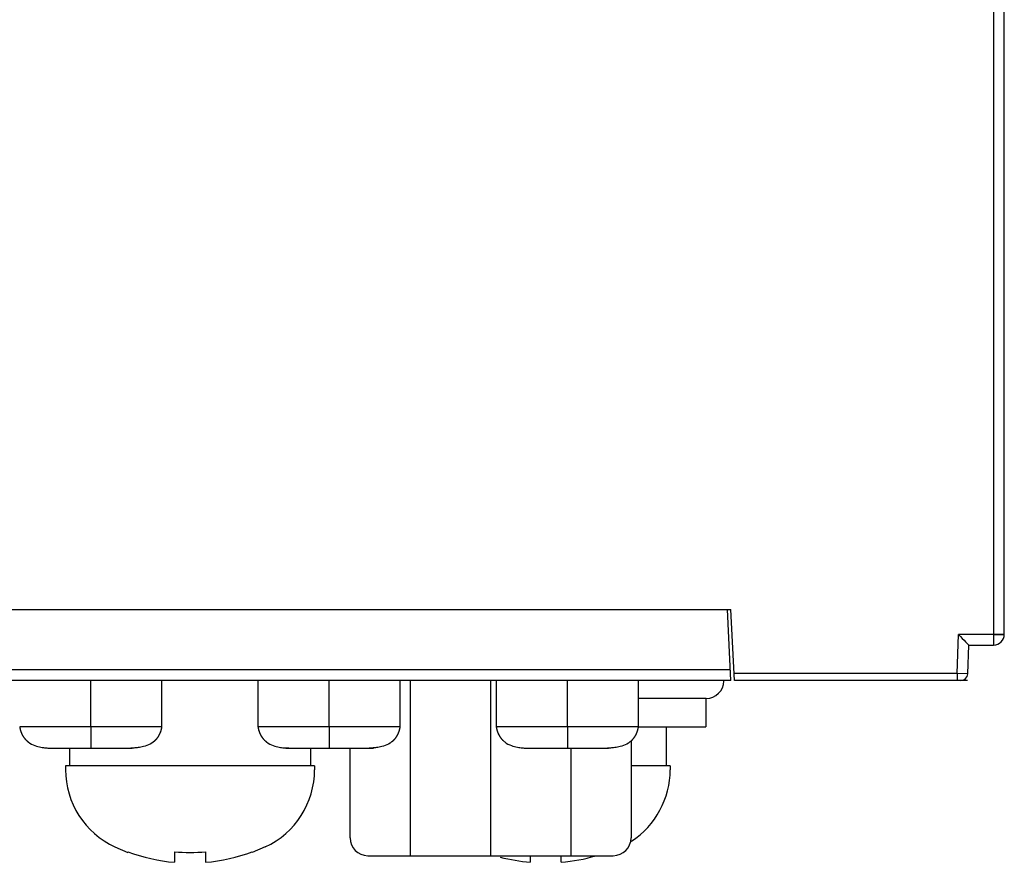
# Model space of a CAD drawing. Header units: millimetres. Extents: x -57 to 1892, y -935 to -279.
# Tile 6 of 41: x 1187 to 1215, y -894 to -870. Entities that reach past the tile are written whole.
import ezdxf

# ---------------------------------------------------------------- set-up
doc = ezdxf.new("R2010")
doc.units = ezdxf.units.MM
doc.header["$LTSCALE"] = 30.734
doc.layers.get('0').update_dxf_attribs({"linetype": 'CONTINUOUS'})
doc.layers.add('03___PRT_ALL_CURVES', color=7, linetype='CONTINUOUS')
doc.layers.add('06___PRT_ALL_SURFS', color=7, linetype='CONTINUOUS')

msp = doc.modelspace()

# ---------------------------------------------------------------- linework, layer by layer
at = {"linetype": 'Continuous'}
for p, q in [((1215.144, -887.122), (1215.144, -769.885)), ((1215.144, -887.122), (1215.144, -785.806)), ((1214.844, -868.422), (1214.844, -887.422)), ((1171.456, -886.422), (1207.456, -886.422)), ((1207.456, -888.422), (1207.356, -886.422)), ((1207.556, -888.422), (1207.456, -886.422)), ((1213.816, -888.222), (1213.854, -887.122)), ((1215.144, -887.122), (1213.854, -887.122)), ((1214.115, -888.229), (1214.144, -887.422)), ((1214.144, -887.422), (1214.844, -887.422)), ((1207.441, -888.122), (1171.471, -888.122)), ((1207.456, -888.422), (1171.366, -888.422)), ((1189.456, -889.722), (1189.456, -888.422)), ((1196.156, -889.722), (1196.156, -888.422)), ((1202.856, -889.722), (1202.856, -888.422)), ((1213.816, -888.222), (1207.546, -888.222)), ((1213.916, -888.422), (1207.556, -888.422)), ((1214.115, -888.229), (1213.816, -888.222)), ((1213.816, -888.222), (1213.816, -888.422)), ((1214.109, -888.422), (1213.916, -888.422)), ((1195.028, -890.322), (1194.912, -890.322)), ((1197.264, -890.322), (1197.402, -890.322))]:
    msp.add_line(p, q, dxfattribs=at)
at = {"color": 7, "linetype": 'Continuous'}
for p, q in [((1198.446, -893.347), (1198.446, -888.422)), ((1200.698, -888.422), (1200.698, -893.347)), ((1206.76, -888.922), (1204.861, -888.922)), ((1206.748, -888.922), (1206.748, -889.722)), ((1204.861, -889.722), (1206.748, -889.722)), ((1205.638, -889.722), (1205.638, -890.822)), ((1204.648, -890.139), (1204.648, -892.847)), ((1188.858, -890.322), (1188.858, -890.822)), ((1195.638, -890.322), (1195.638, -890.822)), ((1196.748, -892.847), (1196.748, -890.322)), ((1202.95, -890.322), (1202.95, -893.347)), ((1195.748, -890.822), (1188.748, -890.822)), ((1188.748, -890.822), (1188.748, -890.928)), ((1195.748, -890.822), (1195.748, -890.928)), ((1205.748, -890.822), (1204.648, -890.822)), ((1205.748, -890.822), (1205.748, -890.928)), ((1190.133, -893.103), (1190.498, -893.256)), ((1194.363, -893.103), (1193.998, -893.256)), ((1190.498, -893.236), (1190.498, -893.256)), ((1191.811, -893.236), (1191.811, -893.534)), ((1192.686, -893.534), (1192.686, -893.236)), ((1193.998, -893.256), (1193.998, -893.236)), ((1197.248, -893.347), (1204.148, -893.347)), ((1201.811, -893.347), (1201.811, -893.534)), ((1202.686, -893.534), (1202.686, -893.347))]:
    msp.add_line(p, q, dxfattribs=at)
at = {"linetype": 'Continuous'}
msp.add_lwpolyline([(1213.854, -887.122), (1213.91, -887.181), (1213.963, -887.236), (1214.012, -887.286), (1214.055, -887.331), (1214.092, -887.369), (1214.12, -887.398), (1214.138, -887.416), (1214.144, -887.422)], dxfattribs=at)
for centre, radius, end in [((1214.844, -887.122), 0.3, 0), ((1213.916, -888.222), 0.2, 358)]:
    msp.add_arc(centre, radius, 270, end, dxfattribs=at)
at = {"color": 7, "linetype": 'Continuous'}
for centre, radius, start, end in [((1206.76, -888.422), 0.5, 269.9564, 358.5), ((1191.148, -890.928), 2.4, 180, 244.971), ((1193.348, -890.928), 2.4, 295.029, 0), ((1203.348, -890.928), 2.4, 303.1491, 0), ((1197.248, -892.847), 0.5, 180, 270), ((1204.148, -892.847), 0.5, 270, 0), ((1192.248, -888.572), 4.981, 249.4302, 264.9608), ((1192.248, -888.572), 4.684, 264.6403, 275.3597), ((1192.248, -888.572), 4.981, 275.0392, 290.5698), ((1202.248, -888.572), 4.981, 255.1429, 264.9608), ((1202.248, -888.572), 4.981, 275.0392, 286.4374)]:
    msp.add_arc(centre, radius, start, end, dxfattribs=at)
at = {"layer": '03___PRT_ALL_CURVES', "linetype": 'Continuous'}
msp.add_line((1214.844, -887.122), (1215.144, -887.122), dxfattribs=at)
at = {"layer": '06___PRT_ALL_SURFS', "linetype": 'Continuous'}
for p, q in [((1191.456, -889.722), (1191.456, -888.422)), ((1194.156, -888.422), (1194.156, -889.722)), ((1198.156, -889.722), (1198.156, -888.422)), ((1200.856, -888.422), (1200.856, -889.722)), ((1204.856, -889.722), (1204.856, -888.422)), ((1187.456, -889.722), (1187.458, -889.732)), ((1187.458, -889.73), (1187.458, -889.732)), ((1187.458, -889.732), (1187.459, -889.738)), ((1187.459, -889.737), (1187.46, -889.743)), ((1187.46, -889.743), (1187.461, -889.748)), ((1187.461, -889.748), (1187.462, -889.754)), ((1187.462, -889.754), (1187.463, -889.759)), ((1187.463, -889.759), (1187.464, -889.765)), ((1187.466, -889.774), (1187.467, -889.779)), ((1187.467, -889.779), (1187.468, -889.785)), ((1187.468, -889.785), (1187.47, -889.791)), ((1187.47, -889.791), (1187.471, -889.797)), ((1187.545, -889.722), (1187.471, -889.722)), ((1187.471, -889.795), (1187.472, -889.801)), ((1187.472, -889.8), (1187.474, -889.806)), ((1187.473, -889.804), (1187.475, -889.81)), ((1187.474, -889.809), (1187.476, -889.816)), ((1187.476, -889.813), (1187.477, -889.819)), ((1187.476, -889.816), (1187.478, -889.822)), ((1187.477, -889.819), (1187.48, -889.829)), ((1187.48, -889.828), (1187.481, -889.831)), ((1187.48, -889.829), (1187.482, -889.834)), ((1187.481, -889.832), (1187.483, -889.837)), ((1187.482, -889.835), (1187.484, -889.84)), ((1187.483, -889.838), (1187.485, -889.843)), ((1187.484, -889.841), (1187.486, -889.847)), ((1187.485, -889.844), (1187.487, -889.85)), ((1187.486, -889.847), (1187.488, -889.853)), ((1187.487, -889.851), (1187.489, -889.856)), ((1187.488, -889.854), (1187.49, -889.859)), ((1187.489, -889.857), (1187.491, -889.862)), ((1187.49, -889.86), (1187.492, -889.865)), ((1187.491, -889.863), (1187.493, -889.869)), ((1187.492, -889.866), (1187.494, -889.872)), ((1187.494, -889.869), (1187.496, -889.875)), ((1187.579, -889.722), (1187.545, -889.722)), ((1187.751, -889.722), (1187.704, -889.722)), ((1187.939, -889.722), (1187.891, -889.722)), ((1187.987, -889.722), (1187.939, -889.722)), ((1190.918, -889.722), (1187.987, -889.722)), ((1189.456, -889.722), (1189.456, -890.322)), ((1190.966, -889.722), (1190.918, -889.722)), ((1191.014, -889.722), (1190.966, -889.722)), ((1191.29, -889.722), (1191.247, -889.723)), ((1191.329, -889.722), (1191.29, -889.722)), ((1191.418, -889.872), (1191.42, -889.868)), ((1191.419, -889.869), (1191.421, -889.864)), ((1191.421, -889.865), (1191.422, -889.86)), ((1191.422, -889.861), (1191.424, -889.857)), ((1191.423, -889.857), (1191.425, -889.853)), ((1191.425, -889.853), (1191.426, -889.849)), ((1191.426, -889.849), (1191.428, -889.845)), ((1191.428, -889.845), (1191.429, -889.841)), ((1191.429, -889.841), (1191.43, -889.837)), ((1191.43, -889.837), (1191.431, -889.833)), ((1191.431, -889.833), (1191.433, -889.829)), ((1191.456, -889.722), (1191.432, -889.722)), ((1191.432, -889.83), (1191.434, -889.825)), ((1191.434, -889.826), (1191.435, -889.821)), ((1191.435, -889.822), (1191.436, -889.817)), ((1191.436, -889.818), (1191.437, -889.814)), ((1191.437, -889.814), (1191.438, -889.81)), ((1191.438, -889.81), (1191.439, -889.806)), ((1191.439, -889.806), (1191.44, -889.802)), ((1191.44, -889.802), (1191.443, -889.791)), ((1191.44, -889.802), (1191.441, -889.799)), ((1191.444, -889.787), (1191.445, -889.784)), ((1191.446, -889.777), (1191.447, -889.773)), ((1191.447, -889.773), (1191.448, -889.769)), ((1191.448, -889.769), (1191.449, -889.766)), ((1191.449, -889.762), (1191.451, -889.755)), ((1191.449, -889.766), (1191.45, -889.759)), ((1191.449, -889.766), (1191.449, -889.762)), ((1191.45, -889.759), (1191.451, -889.755)), ((1191.451, -889.752), (1191.452, -889.748)), ((1191.451, -889.755), (1191.451, -889.751)), ((1191.452, -889.748), (1191.453, -889.741)), ((1191.453, -889.741), (1191.456, -889.725)), ((1191.453, -889.745), (1191.454, -889.738)), ((1191.454, -889.734), (1191.456, -889.728)), ((1191.456, -889.728), (1191.456, -889.722)), ((1191.456, -889.722), (1191.456, -889.722)), ((1194.156, -889.722), (1194.156, -889.722)), ((1194.156, -889.722), (1194.156, -889.722)), ((1194.156, -889.722), (1194.158, -889.732)), ((1194.158, -889.73), (1194.159, -889.737)), ((1194.158, -889.732), (1194.159, -889.74)), ((1194.159, -889.74), (1194.16, -889.745)), ((1194.16, -889.745), (1194.161, -889.751)), ((1194.161, -889.751), (1194.162, -889.756)), ((1194.162, -889.756), (1194.163, -889.762)), ((1194.163, -889.762), (1194.165, -889.768)), ((1194.165, -889.768), (1194.166, -889.774)), ((1194.166, -889.774), (1194.167, -889.779)), ((1194.167, -889.779), (1194.168, -889.785)), ((1194.168, -889.785), (1194.17, -889.791)), ((1194.17, -889.791), (1194.171, -889.797)), ((1194.245, -889.722), (1194.171, -889.722)), ((1194.171, -889.795), (1194.172, -889.801)), ((1194.172, -889.8), (1194.174, -889.806)), ((1194.173, -889.804), (1194.175, -889.81)), ((1194.174, -889.809), (1194.176, -889.816)), ((1194.176, -889.813), (1194.177, -889.819)), ((1194.176, -889.816), (1194.178, -889.822)), ((1194.177, -889.819), (1194.18, -889.829)), ((1194.18, -889.828), (1194.181, -889.832)), ((1194.181, -889.831), (1194.182, -889.835)), ((1194.182, -889.834), (1194.183, -889.838)), ((1194.183, -889.837), (1194.184, -889.841)), ((1194.184, -889.84), (1194.185, -889.844)), ((1194.185, -889.843), (1194.186, -889.847)), ((1194.186, -889.847), (1194.187, -889.851)), ((1194.187, -889.85), (1194.188, -889.854)), ((1194.188, -889.853), (1194.189, -889.857)), ((1194.189, -889.856), (1194.19, -889.86)), ((1194.19, -889.859), (1194.191, -889.863)), ((1194.191, -889.862), (1194.192, -889.866)), ((1194.192, -889.865), (1194.194, -889.869)), ((1194.193, -889.869), (1194.195, -889.873)), ((1194.279, -889.722), (1194.245, -889.722)), ((1194.404, -889.722), (1194.359, -889.723)), ((1194.451, -889.722), (1194.404, -889.722)), ((1194.639, -889.722), (1194.591, -889.722)), ((1194.687, -889.722), (1194.639, -889.722)), ((1197.459, -889.722), (1194.687, -889.722)), ((1196.156, -889.722), (1196.156, -890.322)), ((1197.618, -889.722), (1197.459, -889.722)), ((1197.666, -889.722), (1197.618, -889.722)), ((1197.714, -889.722), (1197.666, -889.722)), ((1197.99, -889.722), (1197.947, -889.723)), ((1198.029, -889.722), (1197.99, -889.722)), ((1198.118, -889.872), (1198.12, -889.868)), ((1198.119, -889.869), (1198.121, -889.864)), ((1198.121, -889.865), (1198.122, -889.86)), ((1198.122, -889.861), (1198.124, -889.857)), ((1198.123, -889.857), (1198.125, -889.853)), ((1198.125, -889.853), (1198.126, -889.849)), ((1198.126, -889.849), (1198.128, -889.845)), ((1198.128, -889.845), (1198.129, -889.841)), ((1198.129, -889.841), (1198.13, -889.837)), ((1198.13, -889.837), (1198.131, -889.833)), ((1198.131, -889.833), (1198.133, -889.829)), ((1198.132, -889.83), (1198.134, -889.825)), ((1198.134, -889.826), (1198.135, -889.821)), ((1198.135, -889.822), (1198.136, -889.817)), ((1198.136, -889.818), (1198.137, -889.814)), ((1198.137, -889.814), (1198.138, -889.81)), ((1198.138, -889.81), (1198.139, -889.806)), ((1198.139, -889.806), (1198.14, -889.802)), ((1198.14, -889.802), (1198.143, -889.791)), ((1198.14, -889.802), (1198.141, -889.799)), ((1198.144, -889.787), (1198.145, -889.784)), ((1198.146, -889.777), (1198.147, -889.773)), ((1198.147, -889.773), (1198.148, -889.769)), ((1198.148, -889.769), (1198.149, -889.766)), ((1198.149, -889.762), (1198.15, -889.759)), ((1198.149, -889.766), (1198.149, -889.762)), ((1198.15, -889.759), (1198.151, -889.755)), ((1198.151, -889.752), (1198.152, -889.748)), ((1198.151, -889.755), (1198.151, -889.751)), ((1198.152, -889.748), (1198.153, -889.741)), ((1198.153, -889.741), (1198.156, -889.725)), ((1198.153, -889.745), (1198.154, -889.738)), ((1198.154, -889.734), (1198.156, -889.728)), ((1198.156, -889.728), (1198.156, -889.722)), ((1198.156, -889.722), (1198.156, -889.722)), ((1200.856, -889.722), (1200.856, -889.722)), ((1200.856, -889.722), (1200.858, -889.732)), ((1200.858, -889.73), (1200.858, -889.732)), ((1200.858, -889.732), (1200.859, -889.738)), ((1200.859, -889.737), (1200.86, -889.743)), ((1200.86, -889.743), (1200.861, -889.748)), ((1200.861, -889.748), (1200.862, -889.754)), ((1200.862, -889.754), (1200.863, -889.759)), ((1200.863, -889.759), (1200.864, -889.765)), ((1200.864, -889.765), (1200.865, -889.771)), ((1200.865, -889.771), (1200.866, -889.776)), ((1200.866, -889.776), (1200.868, -889.782)), ((1200.87, -889.791), (1200.871, -889.797)), ((1200.945, -889.722), (1200.871, -889.722)), ((1200.871, -889.795), (1200.872, -889.801)), ((1200.872, -889.8), (1200.874, -889.806)), ((1200.873, -889.804), (1200.875, -889.81)), ((1200.874, -889.809), (1200.876, -889.816)), ((1200.876, -889.813), (1200.877, -889.819)), ((1200.876, -889.816), (1200.878, -889.822)), ((1200.877, -889.819), (1200.88, -889.829)), ((1200.88, -889.828), (1200.881, -889.831)), ((1200.88, -889.829), (1200.882, -889.834)), ((1200.881, -889.832), (1200.883, -889.837)), ((1200.882, -889.835), (1200.884, -889.84)), ((1200.883, -889.838), (1200.885, -889.843)), ((1200.884, -889.841), (1200.886, -889.847)), ((1200.885, -889.844), (1200.887, -889.85)), ((1200.886, -889.847), (1200.888, -889.853)), ((1200.887, -889.851), (1200.889, -889.856)), ((1200.888, -889.854), (1200.89, -889.859)), ((1200.889, -889.857), (1200.891, -889.862)), ((1200.89, -889.86), (1200.892, -889.865)), ((1200.891, -889.863), (1200.893, -889.869)), ((1200.892, -889.866), (1200.894, -889.872)), ((1200.894, -889.869), (1200.896, -889.875)), ((1200.979, -889.722), (1200.945, -889.722)), ((1201.151, -889.722), (1201.104, -889.722)), ((1201.339, -889.722), (1201.291, -889.722)), ((1201.387, -889.722), (1201.339, -889.722)), ((1201.461, -889.722), (1201.387, -889.722)), ((1204.318, -889.722), (1201.461, -889.722)), ((1202.856, -889.722), (1202.856, -890.322)), ((1204.366, -889.722), (1204.318, -889.722)), ((1204.414, -889.722), (1204.366, -889.722)), ((1204.69, -889.722), (1204.647, -889.723)), ((1204.729, -889.722), (1204.69, -889.722)), ((1204.818, -889.872), (1204.82, -889.868)), ((1204.819, -889.869), (1204.821, -889.864)), ((1204.821, -889.865), (1204.822, -889.86)), ((1204.822, -889.861), (1204.824, -889.857)), ((1204.823, -889.857), (1204.825, -889.853)), ((1204.825, -889.853), (1204.826, -889.849)), ((1204.826, -889.849), (1204.828, -889.845)), ((1204.828, -889.845), (1204.829, -889.841)), ((1204.829, -889.841), (1204.83, -889.837)), ((1204.83, -889.837), (1204.831, -889.833)), ((1204.831, -889.833), (1204.833, -889.829)), ((1204.832, -889.83), (1204.834, -889.825)), ((1204.834, -889.826), (1204.835, -889.821)), ((1204.835, -889.822), (1204.836, -889.817)), ((1204.836, -889.818), (1204.837, -889.814)), ((1204.837, -889.814), (1204.838, -889.81)), ((1204.838, -889.81), (1204.839, -889.806)), ((1204.839, -889.806), (1204.84, -889.802)), ((1204.84, -889.802), (1204.843, -889.791)), ((1204.84, -889.802), (1204.841, -889.799)), ((1204.844, -889.787), (1204.845, -889.784)), ((1204.846, -889.777), (1204.847, -889.773)), ((1204.847, -889.773), (1204.848, -889.769)), ((1204.848, -889.769), (1204.849, -889.766)), ((1204.849, -889.762), (1204.85, -889.759)), ((1204.849, -889.766), (1204.849, -889.762)), ((1204.85, -889.759), (1204.851, -889.755)), ((1204.851, -889.752), (1204.852, -889.748)), ((1204.851, -889.755), (1204.851, -889.751)), ((1204.852, -889.748), (1204.853, -889.741)), ((1204.853, -889.741), (1204.856, -889.725)), ((1204.853, -889.745), (1204.854, -889.738)), ((1204.854, -889.734), (1204.856, -889.728)), ((1204.856, -889.728), (1204.856, -889.722)), ((1204.856, -889.722), (1204.856, -889.722)), ((1187.495, -889.873), (1187.496, -889.876)), ((1187.496, -889.875), (1187.497, -889.879)), ((1187.497, -889.878), (1187.498, -889.882)), ((1187.498, -889.881), (1187.5, -889.886)), ((1187.499, -889.885), (1187.501, -889.889)), ((1187.501, -889.888), (1187.502, -889.892)), ((1187.502, -889.891), (1187.504, -889.895)), ((1187.503, -889.894), (1187.505, -889.898)), ((1187.504, -889.897), (1187.506, -889.901)), ((1187.506, -889.9), (1187.507, -889.904)), ((1187.507, -889.903), (1187.509, -889.907)), ((1187.508, -889.906), (1187.51, -889.91)), ((1187.51, -889.91), (1187.512, -889.914)), ((1187.511, -889.913), (1187.514, -889.918)), ((1187.513, -889.917), (1187.515, -889.922)), ((1187.515, -889.92), (1187.517, -889.925)), ((1187.517, -889.924), (1187.518, -889.928)), ((1187.518, -889.927), (1187.52, -889.931)), ((1187.519, -889.93), (1187.521, -889.934)), ((1187.521, -889.933), (1187.523, -889.937)), ((1187.523, -889.936), (1187.525, -889.941)), ((1187.524, -889.94), (1187.526, -889.944)), ((1187.526, -889.943), (1187.528, -889.948)), ((1187.528, -889.947), (1187.53, -889.951)), ((1187.53, -889.95), (1187.532, -889.954)), ((1187.531, -889.954), (1187.534, -889.958)), ((1187.533, -889.957), (1187.536, -889.962)), ((1187.535, -889.961), (1187.538, -889.965)), ((1187.537, -889.964), (1187.54, -889.969)), ((1187.539, -889.968), (1187.542, -889.973)), ((1187.542, -889.972), (1187.544, -889.976)), ((1187.544, -889.975), (1187.546, -889.98)), ((1187.546, -889.979), (1187.549, -889.984)), ((1187.548, -889.983), (1187.551, -889.987)), ((1187.551, -889.987), (1187.553, -889.991)), ((1187.553, -889.99), (1187.556, -889.995)), ((1187.555, -889.994), (1187.558, -889.999)), ((1187.558, -889.998), (1187.561, -890.003)), ((1187.56, -890.002), (1187.563, -890.006)), ((1187.563, -890.006), (1187.566, -890.01)), ((1187.565, -890.01), (1187.569, -890.014)), ((1187.568, -890.013), (1187.571, -890.018)), ((1187.571, -890.017), (1187.574, -890.022)), ((1187.574, -890.021), (1187.577, -890.026)), ((1187.577, -890.025), (1187.58, -890.03)), ((1187.579, -890.029), (1187.583, -890.034)), ((1187.583, -890.033), (1187.586, -890.038)), ((1187.586, -890.037), (1187.589, -890.042)), ((1187.589, -890.041), (1187.592, -890.046)), ((1187.592, -890.046), (1187.596, -890.05)), ((1187.595, -890.05), (1187.599, -890.054)), ((1187.599, -890.054), (1187.603, -890.058)), ((1187.602, -890.058), (1187.606, -890.062)), ((1187.606, -890.062), (1187.61, -890.067)), ((1187.609, -890.066), (1187.613, -890.071)), ((1187.613, -890.07), (1187.617, -890.075)), ((1187.616, -890.074), (1187.621, -890.079)), ((1187.62, -890.078), (1187.624, -890.083)), ((1187.624, -890.082), (1187.628, -890.087)), ((1187.628, -890.086), (1187.632, -890.091)), ((1187.631, -890.09), (1187.636, -890.095)), ((1187.635, -890.094), (1187.64, -890.098)), ((1187.639, -890.098), (1187.643, -890.102)), ((1187.643, -890.102), (1187.647, -890.106)), ((1187.647, -890.105), (1187.651, -890.109)), ((1187.65, -890.109), (1187.654, -890.112)), ((1187.674, -890.13), (1187.677, -890.132)), ((1187.677, -890.132), (1187.68, -890.135)), ((1187.68, -890.135), (1187.682, -890.137)), ((1187.682, -890.136), (1187.697, -890.148)), ((1187.682, -890.137), (1187.687, -890.141)), ((1187.682, -890.137), (1187.688, -890.142)), ((1187.687, -890.14), (1187.689, -890.142)), ((1187.688, -890.142), (1187.69, -890.143)), ((1191.231, -890.135), (1191.216, -890.148)), ((1191.223, -890.143), (1191.231, -890.137)), ((1191.223, -890.143), (1191.224, -890.142)), ((1191.224, -890.142), (1191.227, -890.14)), ((1191.228, -890.138), (1191.24, -890.129)), ((1191.231, -890.137), (1191.233, -890.135)), ((1191.25, -890.12), (1191.253, -890.117)), ((1191.253, -890.118), (1191.256, -890.115)), ((1191.255, -890.115), (1191.258, -890.113)), ((1191.258, -890.113), (1191.261, -890.11)), ((1191.261, -890.11), (1191.264, -890.107)), ((1191.263, -890.108), (1191.267, -890.105)), ((1191.266, -890.105), (1191.27, -890.102)), ((1191.269, -890.102), (1191.273, -890.099)), ((1191.272, -890.099), (1191.276, -890.096)), ((1191.275, -890.096), (1191.278, -890.093)), ((1191.276, -890.096), (1191.285, -890.087)), ((1191.287, -890.084), (1191.291, -890.08)), ((1191.29, -890.081), (1191.294, -890.077)), ((1191.293, -890.078), (1191.297, -890.074)), ((1191.296, -890.074), (1191.299, -890.071)), ((1191.299, -890.071), (1191.302, -890.067)), ((1191.302, -890.068), (1191.305, -890.064)), ((1191.305, -890.065), (1191.308, -890.061)), ((1191.308, -890.061), (1191.311, -890.058)), ((1191.31, -890.058), (1191.313, -890.055)), ((1191.313, -890.055), (1191.316, -890.051)), ((1191.316, -890.052), (1191.319, -890.048)), ((1191.318, -890.049), (1191.321, -890.045)), ((1191.321, -890.045), (1191.324, -890.042)), ((1191.323, -890.042), (1191.326, -890.038)), ((1191.326, -890.039), (1191.329, -890.035)), ((1191.328, -890.036), (1191.331, -890.032)), ((1191.331, -890.033), (1191.334, -890.029)), ((1191.333, -890.029), (1191.336, -890.026)), ((1191.336, -890.026), (1191.338, -890.023)), ((1191.338, -890.023), (1191.34, -890.02)), ((1191.34, -890.02), (1191.343, -890.016)), ((1191.342, -890.017), (1191.345, -890.013)), ((1191.344, -890.014), (1191.347, -890.01)), ((1191.347, -890.011), (1191.349, -890.007)), ((1191.349, -890.008), (1191.351, -890.004)), ((1191.351, -890.005), (1191.353, -890.001)), ((1191.353, -890.002), (1191.355, -889.998)), ((1191.355, -889.999), (1191.357, -889.995)), ((1191.357, -889.996), (1191.359, -889.992)), ((1191.358, -889.993), (1191.361, -889.989)), ((1191.36, -889.99), (1191.363, -889.986)), ((1191.362, -889.987), (1191.364, -889.983)), ((1191.364, -889.984), (1191.366, -889.98)), ((1191.366, -889.981), (1191.368, -889.977)), ((1191.368, -889.978), (1191.37, -889.974)), ((1191.369, -889.975), (1191.371, -889.971)), ((1191.371, -889.972), (1191.373, -889.969)), ((1191.373, -889.969), (1191.375, -889.966)), ((1191.374, -889.966), (1191.376, -889.963)), ((1191.376, -889.963), (1191.378, -889.96)), ((1191.378, -889.96), (1191.379, -889.957)), ((1191.379, -889.958), (1191.381, -889.954)), ((1191.381, -889.955), (1191.382, -889.951)), ((1191.382, -889.952), (1191.384, -889.949)), ((1191.384, -889.949), (1191.385, -889.946)), ((1191.385, -889.946), (1191.387, -889.943)), ((1191.387, -889.944), (1191.388, -889.94)), ((1191.388, -889.941), (1191.39, -889.938)), ((1191.389, -889.938), (1191.391, -889.935)), ((1191.391, -889.936), (1191.392, -889.933)), ((1191.392, -889.933), (1191.394, -889.928)), ((1191.393, -889.93), (1191.396, -889.925)), ((1191.395, -889.926), (1191.398, -889.921)), ((1191.397, -889.922), (1191.399, -889.917)), ((1191.399, -889.918), (1191.401, -889.914)), ((1191.401, -889.914), (1191.402, -889.911)), ((1191.402, -889.911), (1191.404, -889.908)), ((1191.403, -889.909), (1191.405, -889.905)), ((1191.405, -889.905), (1191.406, -889.902)), ((1191.406, -889.902), (1191.408, -889.898)), ((1191.408, -889.899), (1191.409, -889.894)), ((1191.409, -889.896), (1191.411, -889.891)), ((1191.411, -889.892), (1191.412, -889.888)), ((1191.412, -889.889), (1191.413, -889.885)), ((1191.413, -889.886), (1191.414, -889.882)), ((1191.414, -889.883), (1191.416, -889.879)), ((1191.415, -889.879), (1191.417, -889.875)), ((1191.417, -889.876), (1191.418, -889.872)), ((1194.194, -889.872), (1194.196, -889.876)), ((1194.196, -889.875), (1194.197, -889.879)), ((1194.197, -889.878), (1194.198, -889.882)), ((1194.198, -889.881), (1194.2, -889.886)), ((1194.199, -889.885), (1194.201, -889.889)), ((1194.201, -889.888), (1194.202, -889.892)), ((1194.202, -889.891), (1194.204, -889.895)), ((1194.203, -889.894), (1194.205, -889.898)), ((1194.204, -889.897), (1194.206, -889.901)), ((1194.206, -889.9), (1194.207, -889.904)), ((1194.207, -889.903), (1194.209, -889.907)), ((1194.208, -889.906), (1194.21, -889.91)), ((1194.21, -889.91), (1194.212, -889.914)), ((1194.211, -889.913), (1194.214, -889.918)), ((1194.213, -889.917), (1194.215, -889.922)), ((1194.215, -889.92), (1194.217, -889.925)), ((1194.217, -889.924), (1194.218, -889.928)), ((1194.218, -889.927), (1194.22, -889.931)), ((1194.219, -889.93), (1194.221, -889.934)), ((1194.221, -889.933), (1194.223, -889.937)), ((1194.223, -889.936), (1194.225, -889.941)), ((1194.224, -889.94), (1194.226, -889.944)), ((1194.226, -889.943), (1194.228, -889.948)), ((1194.228, -889.947), (1194.23, -889.951)), ((1194.23, -889.95), (1194.232, -889.954)), ((1194.231, -889.954), (1194.234, -889.958)), ((1194.233, -889.957), (1194.236, -889.962)), ((1194.235, -889.961), (1194.238, -889.965)), ((1194.237, -889.964), (1194.24, -889.969)), ((1194.239, -889.968), (1194.242, -889.973)), ((1194.242, -889.972), (1194.244, -889.976)), ((1194.244, -889.975), (1194.246, -889.98)), ((1194.246, -889.979), (1194.249, -889.984)), ((1194.248, -889.983), (1194.251, -889.987)), ((1194.251, -889.987), (1194.253, -889.991)), ((1194.253, -889.99), (1194.256, -889.995)), ((1194.255, -889.994), (1194.258, -889.999)), ((1194.258, -889.998), (1194.261, -890.003)), ((1194.26, -890.002), (1194.263, -890.006)), ((1194.263, -890.006), (1194.266, -890.01)), ((1194.265, -890.01), (1194.269, -890.014)), ((1194.268, -890.013), (1194.271, -890.018)), ((1194.271, -890.017), (1194.274, -890.022)), ((1194.274, -890.021), (1194.277, -890.026)), ((1194.277, -890.025), (1194.28, -890.03)), ((1194.279, -890.029), (1194.283, -890.034)), ((1194.283, -890.033), (1194.286, -890.038)), ((1194.286, -890.037), (1194.289, -890.042)), ((1194.289, -890.041), (1194.292, -890.046)), ((1194.292, -890.046), (1194.296, -890.05)), ((1194.295, -890.05), (1194.299, -890.054)), ((1194.299, -890.054), (1194.303, -890.058)), ((1194.302, -890.058), (1194.306, -890.062)), ((1194.306, -890.062), (1194.31, -890.067)), ((1194.309, -890.066), (1194.313, -890.071)), ((1194.313, -890.07), (1194.317, -890.075)), ((1194.316, -890.074), (1194.321, -890.079)), ((1194.32, -890.078), (1194.324, -890.083)), ((1194.324, -890.082), (1194.328, -890.087)), ((1194.328, -890.086), (1194.332, -890.091)), ((1194.331, -890.09), (1194.336, -890.095)), ((1194.335, -890.094), (1194.34, -890.098)), ((1194.339, -890.098), (1194.343, -890.102)), ((1194.343, -890.102), (1194.347, -890.106)), ((1194.347, -890.105), (1194.351, -890.109)), ((1194.35, -890.109), (1194.354, -890.112)), ((1194.374, -890.13), (1194.377, -890.132)), ((1194.377, -890.132), (1194.38, -890.135)), ((1194.38, -890.135), (1194.382, -890.137)), ((1194.382, -890.136), (1194.397, -890.148)), ((1194.382, -890.137), (1194.387, -890.141)), ((1194.382, -890.137), (1194.388, -890.142)), ((1194.387, -890.14), (1194.389, -890.142)), ((1194.388, -890.142), (1194.39, -890.143)), ((1197.931, -890.135), (1197.916, -890.148)), ((1197.923, -890.143), (1197.929, -890.138)), ((1197.923, -890.143), (1197.924, -890.142)), ((1197.924, -890.142), (1197.927, -890.14)), ((1197.928, -890.138), (1197.94, -890.129)), ((1197.929, -890.138), (1197.933, -890.135)), ((1197.95, -890.12), (1197.953, -890.117)), ((1197.953, -890.118), (1197.956, -890.115)), ((1197.955, -890.115), (1197.958, -890.113)), ((1197.958, -890.113), (1197.961, -890.11)), ((1197.961, -890.11), (1197.964, -890.107)), ((1197.963, -890.108), (1197.967, -890.105)), ((1197.966, -890.105), (1197.97, -890.102)), ((1197.969, -890.102), (1197.973, -890.099)), ((1197.972, -890.099), (1197.976, -890.096)), ((1197.975, -890.096), (1197.978, -890.093)), ((1197.976, -890.096), (1197.985, -890.087)), ((1197.987, -890.084), (1197.991, -890.08)), ((1197.99, -890.081), (1197.994, -890.077)), ((1197.993, -890.078), (1197.997, -890.074)), ((1197.996, -890.074), (1197.999, -890.071)), ((1197.999, -890.071), (1198.002, -890.067)), ((1198.002, -890.068), (1198.005, -890.064)), ((1198.005, -890.065), (1198.008, -890.061)), ((1198.008, -890.061), (1198.011, -890.058)), ((1198.01, -890.058), (1198.013, -890.055)), ((1198.013, -890.055), (1198.016, -890.051)), ((1198.016, -890.052), (1198.019, -890.048)), ((1198.018, -890.049), (1198.021, -890.045)), ((1198.021, -890.045), (1198.024, -890.042)), ((1198.023, -890.042), (1198.026, -890.038)), ((1198.026, -890.039), (1198.029, -890.035)), ((1198.028, -890.036), (1198.031, -890.032)), ((1198.031, -890.033), (1198.034, -890.029)), ((1198.033, -890.029), (1198.036, -890.026)), ((1198.036, -890.026), (1198.038, -890.023)), ((1198.038, -890.023), (1198.04, -890.02)), ((1198.04, -890.02), (1198.043, -890.016)), ((1198.042, -890.017), (1198.045, -890.013)), ((1198.044, -890.014), (1198.047, -890.01)), ((1198.047, -890.011), (1198.049, -890.007)), ((1198.049, -890.008), (1198.051, -890.004)), ((1198.051, -890.005), (1198.053, -890.001)), ((1198.053, -890.002), (1198.055, -889.998)), ((1198.055, -889.999), (1198.057, -889.995)), ((1198.057, -889.996), (1198.059, -889.992)), ((1198.058, -889.993), (1198.061, -889.989)), ((1198.06, -889.99), (1198.063, -889.986)), ((1198.062, -889.987), (1198.064, -889.983)), ((1198.064, -889.984), (1198.066, -889.98)), ((1198.066, -889.981), (1198.068, -889.977)), ((1198.068, -889.978), (1198.07, -889.974)), ((1198.069, -889.975), (1198.071, -889.971)), ((1198.071, -889.972), (1198.073, -889.969)), ((1198.073, -889.969), (1198.075, -889.966)), ((1198.074, -889.966), (1198.076, -889.963)), ((1198.075, -889.966), (1198.078, -889.96)), ((1198.076, -889.963), (1198.079, -889.958)), ((1198.078, -889.96), (1198.081, -889.955)), ((1198.079, -889.957), (1198.082, -889.952)), ((1198.081, -889.954), (1198.084, -889.949)), ((1198.082, -889.951), (1198.085, -889.946)), ((1198.084, -889.949), (1198.087, -889.944)), ((1198.085, -889.946), (1198.088, -889.941)), ((1198.087, -889.943), (1198.089, -889.938)), ((1198.088, -889.94), (1198.091, -889.936)), ((1198.09, -889.938), (1198.092, -889.933)), ((1198.091, -889.935), (1198.093, -889.93)), ((1198.093, -889.931), (1198.095, -889.926)), ((1198.094, -889.928), (1198.097, -889.923)), ((1198.096, -889.924), (1198.098, -889.919)), ((1198.098, -889.92), (1198.1, -889.916)), ((1198.1, -889.916), (1198.102, -889.913)), ((1198.101, -889.913), (1198.103, -889.909)), ((1198.103, -889.909), (1198.105, -889.905)), ((1198.103, -889.91), (1198.104, -889.908)), ((1198.105, -889.905), (1198.106, -889.902)), ((1198.106, -889.902), (1198.108, -889.898)), ((1198.108, -889.899), (1198.109, -889.894)), ((1198.109, -889.896), (1198.111, -889.891)), ((1198.111, -889.892), (1198.112, -889.888)), ((1198.112, -889.889), (1198.113, -889.885)), ((1198.113, -889.886), (1198.114, -889.882)), ((1198.114, -889.883), (1198.116, -889.879)), ((1198.115, -889.879), (1198.117, -889.875)), ((1198.117, -889.876), (1198.118, -889.872)), ((1200.895, -889.873), (1200.897, -889.878)), ((1200.896, -889.876), (1200.898, -889.881)), ((1200.897, -889.879), (1200.899, -889.885)), ((1200.898, -889.882), (1200.9, -889.886)), ((1200.899, -889.885), (1200.901, -889.889)), ((1200.901, -889.888), (1200.902, -889.892)), ((1200.902, -889.891), (1200.904, -889.895)), ((1200.903, -889.894), (1200.905, -889.898)), ((1200.904, -889.897), (1200.906, -889.901)), ((1200.906, -889.9), (1200.907, -889.904)), ((1200.907, -889.903), (1200.909, -889.907)), ((1200.908, -889.906), (1200.91, -889.91)), ((1200.91, -889.91), (1200.912, -889.914)), ((1200.911, -889.913), (1200.914, -889.918)), ((1200.913, -889.917), (1200.915, -889.922)), ((1200.915, -889.92), (1200.917, -889.925)), ((1200.917, -889.924), (1200.918, -889.928)), ((1200.918, -889.927), (1200.92, -889.931)), ((1200.919, -889.93), (1200.921, -889.934)), ((1200.921, -889.933), (1200.923, -889.937)), ((1200.923, -889.936), (1200.925, -889.941)), ((1200.924, -889.94), (1200.926, -889.944)), ((1200.926, -889.943), (1200.928, -889.948)), ((1200.928, -889.947), (1200.93, -889.951)), ((1200.93, -889.95), (1200.932, -889.954)), ((1200.931, -889.954), (1200.934, -889.958)), ((1200.933, -889.957), (1200.936, -889.962)), ((1200.935, -889.961), (1200.938, -889.965)), ((1200.937, -889.964), (1200.94, -889.969)), ((1200.939, -889.968), (1200.942, -889.973)), ((1200.942, -889.972), (1200.944, -889.976)), ((1200.944, -889.975), (1200.946, -889.98)), ((1200.946, -889.979), (1200.949, -889.984)), ((1200.948, -889.983), (1200.951, -889.987)), ((1200.951, -889.987), (1200.953, -889.991)), ((1200.953, -889.99), (1200.956, -889.995)), ((1200.955, -889.994), (1200.958, -889.999)), ((1200.958, -889.998), (1200.961, -890.003)), ((1200.96, -890.002), (1200.963, -890.006)), ((1200.963, -890.006), (1200.966, -890.01)), ((1200.965, -890.01), (1200.969, -890.014)), ((1200.968, -890.013), (1200.971, -890.018)), ((1200.971, -890.017), (1200.974, -890.022)), ((1200.974, -890.021), (1200.977, -890.026)), ((1200.977, -890.025), (1200.98, -890.03)), ((1200.979, -890.029), (1200.983, -890.034)), ((1200.983, -890.033), (1200.986, -890.038)), ((1200.986, -890.037), (1200.989, -890.042)), ((1200.989, -890.041), (1200.992, -890.046)), ((1200.992, -890.046), (1200.996, -890.05)), ((1200.995, -890.05), (1200.999, -890.054)), ((1200.999, -890.054), (1201.003, -890.058)), ((1201.002, -890.058), (1201.006, -890.062)), ((1201.006, -890.062), (1201.01, -890.067)), ((1201.009, -890.066), (1201.013, -890.071)), ((1201.013, -890.07), (1201.017, -890.075)), ((1201.016, -890.074), (1201.021, -890.079)), ((1201.02, -890.078), (1201.024, -890.083)), ((1201.024, -890.082), (1201.028, -890.087)), ((1201.028, -890.086), (1201.032, -890.091)), ((1201.031, -890.09), (1201.036, -890.095)), ((1201.035, -890.094), (1201.04, -890.098)), ((1201.039, -890.098), (1201.043, -890.102)), ((1201.043, -890.102), (1201.047, -890.106)), ((1201.047, -890.105), (1201.051, -890.109)), ((1201.05, -890.109), (1201.054, -890.112)), ((1201.074, -890.13), (1201.077, -890.132)), ((1201.077, -890.132), (1201.08, -890.135)), ((1201.08, -890.135), (1201.082, -890.137)), ((1201.082, -890.136), (1201.097, -890.148)), ((1201.082, -890.137), (1201.088, -890.142)), ((1201.085, -890.139), (1201.087, -890.141)), ((1201.087, -890.14), (1201.089, -890.142)), ((1201.088, -890.142), (1201.09, -890.143)), ((1204.631, -890.135), (1204.616, -890.148)), ((1204.623, -890.143), (1204.629, -890.138)), ((1204.623, -890.143), (1204.624, -890.142)), ((1204.624, -890.142), (1204.627, -890.14)), ((1204.628, -890.138), (1204.64, -890.129)), ((1204.629, -890.138), (1204.633, -890.135)), ((1204.65, -890.12), (1204.653, -890.117)), ((1204.653, -890.118), (1204.656, -890.115)), ((1204.655, -890.115), (1204.658, -890.113)), ((1204.658, -890.113), (1204.661, -890.11)), ((1204.661, -890.11), (1204.664, -890.107)), ((1204.663, -890.108), (1204.667, -890.105)), ((1204.666, -890.105), (1204.67, -890.102)), ((1204.669, -890.102), (1204.673, -890.099)), ((1204.672, -890.099), (1204.676, -890.096)), ((1204.675, -890.096), (1204.678, -890.093)), ((1204.676, -890.096), (1204.685, -890.087)), ((1204.687, -890.084), (1204.691, -890.08)), ((1204.69, -890.081), (1204.694, -890.077)), ((1204.693, -890.078), (1204.697, -890.074)), ((1204.696, -890.074), (1204.699, -890.071)), ((1204.699, -890.071), (1204.702, -890.067)), ((1204.702, -890.068), (1204.705, -890.064)), ((1204.705, -890.065), (1204.708, -890.061)), ((1204.708, -890.061), (1204.711, -890.058)), ((1204.711, -890.058), (1204.713, -890.055)), ((1204.716, -890.052), (1204.719, -890.048)), ((1204.718, -890.049), (1204.721, -890.045)), ((1204.721, -890.045), (1204.724, -890.042)), ((1204.723, -890.042), (1204.726, -890.038)), ((1204.726, -890.039), (1204.729, -890.035)), ((1204.728, -890.036), (1204.731, -890.032)), ((1204.731, -890.033), (1204.734, -890.029)), ((1204.733, -890.029), (1204.736, -890.026)), ((1204.736, -890.026), (1204.738, -890.023)), ((1204.738, -890.023), (1204.74, -890.02)), ((1204.74, -890.02), (1204.743, -890.016)), ((1204.742, -890.017), (1204.745, -890.013)), ((1204.744, -890.014), (1204.747, -890.01)), ((1204.747, -890.011), (1204.749, -890.007)), ((1204.749, -890.008), (1204.751, -890.004)), ((1204.751, -890.005), (1204.753, -890.001)), ((1204.753, -890.002), (1204.755, -889.998)), ((1204.755, -889.999), (1204.757, -889.995)), ((1204.757, -889.996), (1204.759, -889.992)), ((1204.758, -889.993), (1204.761, -889.989)), ((1204.76, -889.99), (1204.763, -889.986)), ((1204.762, -889.987), (1204.764, -889.983)), ((1204.764, -889.984), (1204.766, -889.98)), ((1204.766, -889.981), (1204.768, -889.977)), ((1204.768, -889.978), (1204.77, -889.974)), ((1204.769, -889.975), (1204.771, -889.971)), ((1204.771, -889.972), (1204.773, -889.969)), ((1204.773, -889.969), (1204.775, -889.966)), ((1204.774, -889.966), (1204.776, -889.963)), ((1204.776, -889.963), (1204.778, -889.96)), ((1204.778, -889.96), (1204.779, -889.957)), ((1204.779, -889.958), (1204.781, -889.954)), ((1204.781, -889.955), (1204.782, -889.951)), ((1204.782, -889.952), (1204.784, -889.949)), ((1204.784, -889.949), (1204.785, -889.946)), ((1204.785, -889.946), (1204.787, -889.943)), ((1204.787, -889.944), (1204.788, -889.94)), ((1204.788, -889.941), (1204.79, -889.938)), ((1204.789, -889.938), (1204.791, -889.935)), ((1204.791, -889.936), (1204.792, -889.933)), ((1204.792, -889.933), (1204.794, -889.928)), ((1204.793, -889.93), (1204.796, -889.925)), ((1204.795, -889.926), (1204.798, -889.921)), ((1204.797, -889.922), (1204.799, -889.917)), ((1204.799, -889.918), (1204.801, -889.914)), ((1204.801, -889.914), (1204.802, -889.911)), ((1204.802, -889.911), (1204.804, -889.908)), ((1204.803, -889.909), (1204.805, -889.905)), ((1204.805, -889.905), (1204.806, -889.902)), ((1204.806, -889.902), (1204.808, -889.898)), ((1204.808, -889.899), (1204.809, -889.894)), ((1204.809, -889.896), (1204.811, -889.891)), ((1204.811, -889.892), (1204.812, -889.888)), ((1204.812, -889.889), (1204.813, -889.885)), ((1204.813, -889.886), (1204.814, -889.882)), ((1204.814, -889.883), (1204.816, -889.879)), ((1204.815, -889.879), (1204.817, -889.875)), ((1204.817, -889.876), (1204.818, -889.872)), ((1188.296, -890.322), (1188.327, -890.322)), ((1188.327, -890.322), (1190.578, -890.322)), ((1190.617, -890.322), (1190.584, -890.322)), ((1190.584, -890.322), (1190.6, -890.322)), ((1190.6, -890.322), (1190.617, -890.322)), ((1194.887, -890.315), (1194.916, -890.318)), ((1194.996, -890.322), (1195.027, -890.322)), ((1195.027, -890.322), (1197.278, -890.322)), ((1197.317, -890.322), (1197.284, -890.322)), ((1197.284, -890.322), (1197.3, -890.322)), ((1197.3, -890.322), (1197.317, -890.322)), ((1197.426, -890.315), (1197.397, -890.318)), ((1201.696, -890.322), (1201.727, -890.322)), ((1201.727, -890.322), (1203.978, -890.322)), ((1204.017, -890.322), (1203.984, -890.322)), ((1203.984, -890.322), (1204, -890.322)), ((1204, -890.322), (1204.017, -890.322))]:
    msp.add_line(p, q, dxfattribs=at)
for points in [[(1187.471, -889.722), (1187.461, -889.722), (1187.458, -889.722), (1187.457, -889.722), (1187.456, -889.722), (1187.456, -889.722)], [(1187.464, -889.765), (1187.465, -889.768), (1187.466, -889.774)], [(1187.659, -889.723), (1187.617, -889.722), (1187.579, -889.722)], [(1187.704, -889.722), (1187.681, -889.722), (1187.659, -889.723)], [(1187.891, -889.722), (1187.844, -889.722), (1187.751, -889.722)], [(1191.154, -889.722), (1191.107, -889.722), (1191.014, -889.722)], [(1191.247, -889.723), (1191.201, -889.722), (1191.154, -889.722)], [(1191.432, -889.722), (1191.38, -889.722), (1191.329, -889.722)], [(1191.442, -889.795), (1191.443, -889.791), (1191.444, -889.787), (1191.445, -889.784), (1191.445, -889.78), (1191.446, -889.776)], [(1194.171, -889.722), (1194.161, -889.722), (1194.158, -889.722), (1194.157, -889.722), (1194.156, -889.722), (1194.156, -889.722)], [(1194.359, -889.723), (1194.317, -889.722), (1194.279, -889.722)], [(1194.591, -889.722), (1194.544, -889.722), (1194.451, -889.722)], [(1197.854, -889.722), (1197.807, -889.722), (1197.714, -889.722)], [(1197.947, -889.723), (1197.901, -889.722), (1197.854, -889.722)], [(1198.156, -889.722), (1198.08, -889.722), (1198.029, -889.722)], [(1198.142, -889.795), (1198.143, -889.791), (1198.144, -889.787), (1198.145, -889.784), (1198.145, -889.78), (1198.146, -889.776)], [(1200.871, -889.722), (1200.861, -889.722), (1200.858, -889.722), (1200.857, -889.722), (1200.856, -889.722), (1200.856, -889.722)], [(1200.868, -889.782), (1200.868, -889.785), (1200.87, -889.791)], [(1201.059, -889.723), (1201.017, -889.722), (1200.979, -889.722)], [(1201.104, -889.722), (1201.081, -889.722), (1201.059, -889.723)], [(1201.291, -889.722), (1201.244, -889.722), (1201.151, -889.722)], [(1204.554, -889.722), (1204.507, -889.722), (1204.414, -889.722)], [(1204.647, -889.723), (1204.601, -889.722), (1204.554, -889.722)], [(1204.856, -889.722), (1204.78, -889.722), (1204.729, -889.722)], [(1204.842, -889.795), (1204.843, -889.791), (1204.844, -889.787), (1204.845, -889.784), (1204.845, -889.78), (1204.846, -889.776)], [(1187.654, -890.112), (1187.657, -890.115), (1187.661, -890.118), (1187.664, -890.121), (1187.667, -890.124), (1187.671, -890.127), (1187.674, -890.13)], [(1191.237, -890.131), (1191.24, -890.129), (1191.242, -890.127), (1191.245, -890.125), (1191.247, -890.122), (1191.25, -890.12)], [(1191.281, -890.09), (1191.284, -890.087), (1191.288, -890.083)], [(1194.354, -890.112), (1194.357, -890.115), (1194.361, -890.118), (1194.364, -890.121), (1194.367, -890.124), (1194.371, -890.127), (1194.374, -890.13)], [(1197.937, -890.131), (1197.94, -890.129), (1197.942, -890.127), (1197.945, -890.125), (1197.947, -890.122), (1197.95, -890.12)], [(1197.981, -890.09), (1197.984, -890.087), (1197.988, -890.083)], [(1201.054, -890.112), (1201.057, -890.115), (1201.061, -890.118), (1201.064, -890.121), (1201.067, -890.124), (1201.071, -890.127), (1201.074, -890.13)], [(1204.637, -890.131), (1204.64, -890.129), (1204.642, -890.127), (1204.645, -890.125), (1204.647, -890.122), (1204.65, -890.12)], [(1204.681, -890.09), (1204.684, -890.087), (1204.688, -890.083)], [(1204.71, -890.058), (1204.713, -890.055), (1204.716, -890.051)], [(1187.697, -890.148), (1187.74, -890.179), (1187.787, -890.207), (1187.835, -890.231), (1187.882, -890.251), (1187.928, -890.267), (1187.971, -890.279), (1188.012, -890.289), (1188.051, -890.297), (1188.088, -890.303), (1188.123, -890.308), (1188.156, -890.312), (1188.187, -890.315), (1188.216, -890.318), (1188.243, -890.32), (1188.27, -890.321), (1188.296, -890.322)], [(1191.216, -890.148), (1191.173, -890.179), (1191.126, -890.207), (1191.078, -890.231), (1191.031, -890.251), (1190.985, -890.267), (1190.942, -890.279), (1190.901, -890.289), (1190.862, -890.297), (1190.825, -890.303), (1190.79, -890.308), (1190.757, -890.312), (1190.726, -890.315), (1190.697, -890.318), (1190.67, -890.32), (1190.643, -890.321), (1190.617, -890.322)], [(1194.397, -890.148), (1194.44, -890.179), (1194.487, -890.207), (1194.535, -890.231), (1194.582, -890.251), (1194.628, -890.267), (1194.671, -890.279), (1194.712, -890.289), (1194.751, -890.297), (1194.788, -890.303), (1194.823, -890.308), (1194.856, -890.312), (1194.887, -890.315)], [(1194.916, -890.318), (1194.943, -890.32), (1194.97, -890.321), (1194.996, -890.322)], [(1197.397, -890.318), (1197.37, -890.32), (1197.343, -890.321), (1197.317, -890.322)], [(1197.916, -890.148), (1197.873, -890.179), (1197.826, -890.207), (1197.778, -890.231), (1197.731, -890.251), (1197.685, -890.267), (1197.642, -890.279), (1197.601, -890.289), (1197.562, -890.297), (1197.525, -890.303), (1197.49, -890.308), (1197.457, -890.312), (1197.426, -890.315)], [(1201.097, -890.148), (1201.14, -890.179), (1201.187, -890.207), (1201.235, -890.231), (1201.282, -890.251), (1201.328, -890.267), (1201.371, -890.279), (1201.412, -890.289), (1201.451, -890.297), (1201.488, -890.303), (1201.523, -890.308), (1201.556, -890.312), (1201.587, -890.315), (1201.616, -890.318), (1201.643, -890.32), (1201.67, -890.321), (1201.696, -890.322)], [(1204.616, -890.148), (1204.573, -890.179), (1204.526, -890.207), (1204.478, -890.231), (1204.431, -890.251), (1204.385, -890.267), (1204.342, -890.279), (1204.301, -890.289), (1204.262, -890.297), (1204.225, -890.303), (1204.19, -890.308), (1204.157, -890.312), (1204.126, -890.315), (1204.097, -890.318), (1204.07, -890.32), (1204.043, -890.321), (1204.017, -890.322)]]:
    msp.add_lwpolyline(points, dxfattribs=at)

doc.saveas('drawing.dxf')
